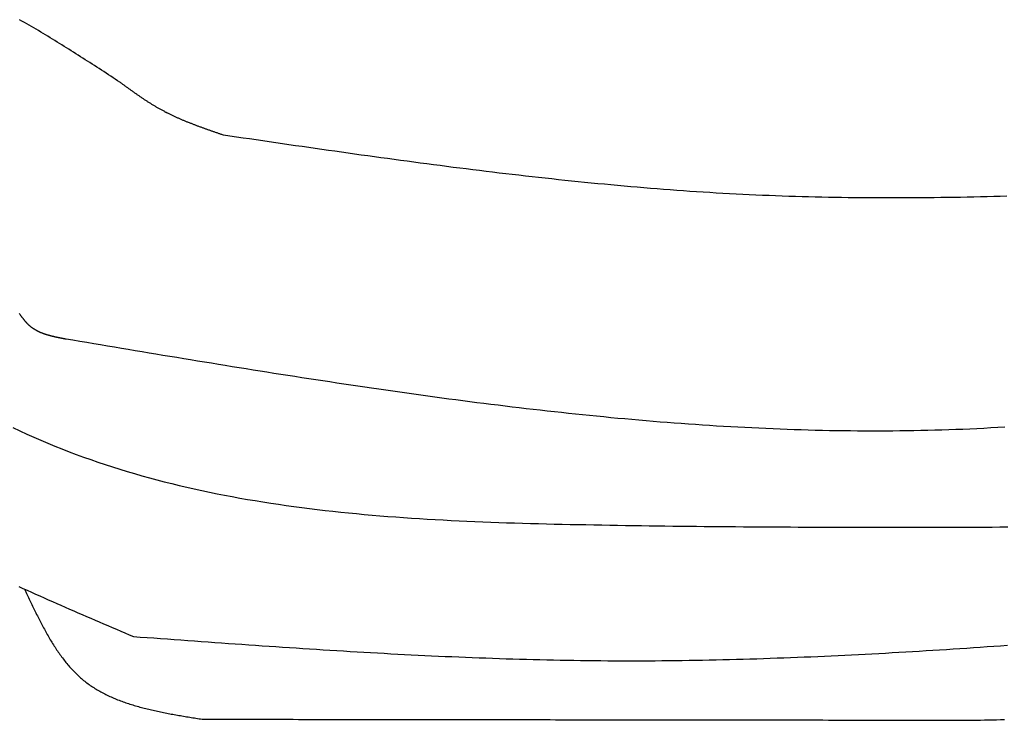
# Model space of a CAD drawing. Extents: x 715 to 7297, y 267 to 3610.
# Tile 5 of 64: x 1589 to 2255, y 1099 to 1573. Entities that reach past the tile are written whole.
import ezdxf

# ---------------------------------------------------------------- set-up
doc = ezdxf.new("R2010")
doc.units = 0
doc.layers.add('CAR', color=10, linetype='CONTINUOUS')

msp = doc.modelspace()

# ---------------------------------------------------------------- linework, layer by layer
at = {"layer": 'CAR'}
for points in [[(1656.51, 1530.85, 0), (1654.94, 1531.87, 0), (1653.38, 1532.9, 0), (1651.82, 1533.92, 0), (1650.26, 1534.94, 0), (1648.69, 1535.96, 0), (1647.13, 1536.98, 0), (1645.57, 1538, 0), (1644, 1539.02, 0), (1642.44, 1540.03, 0), (1640.87, 1541.05, 0), (1639.31, 1542.06, 0), (1637.74, 1543.08, 0), (1636.18, 1544.09, 0), (1634.61, 1545.1, 0), (1633.04, 1546.11, 0), (1631.47, 1547.12, 0), (1629.9, 1548.12, 0), (1628.33, 1549.12, 0), (1626.76, 1550.12, 0), (1625.19, 1551.12, 0), (1623.62, 1552.12, 0), (1622.04, 1553.11, 0), (1620.46, 1554.1, 0), (1618.89, 1555.09, 0), (1617.31, 1556.07, 0), (1615.73, 1557.05, 0), (1614.15, 1558.03, 0), (1612.57, 1559.01, 0), (1610.98, 1559.98, 0), (1609.4, 1560.95, 0), (1607.81, 1561.91, 0), (1606.22, 1562.87, 0), (1604.63, 1563.83, 0), (1603.04, 1564.78, 0), (1601.45, 1565.73, 0), (1599.85, 1566.67, 0), (1598.25, 1567.61, 0), (1596.65, 1568.55, 0), (1595.05, 1569.48, 0), (1593.45, 1570.4, 0), (1591.84, 1571.32, 0), (1590.23, 1572.24, 0), (1588.62, 1573.15, 0)], [(1726.46, 1495.08, 0), (1725.99, 1495.24, 0), (1725.52, 1495.4, 0), (1725.04, 1495.57, 0), (1724.57, 1495.73, 0), (1724.1, 1495.89, 0), (1723.62, 1496.05, 0), (1723.15, 1496.22, 0), (1722.68, 1496.38, 0), (1722.2, 1496.54, 0), (1721.73, 1496.71, 0), (1721.26, 1496.87, 0), (1720.79, 1497.03, 0), (1720.31, 1497.2, 0), (1719.84, 1497.36, 0), (1719.37, 1497.52, 0), (1718.9, 1497.69, 0), (1718.42, 1497.85, 0), (1717.95, 1498.02, 0), (1717.48, 1498.18, 0), (1717.01, 1498.35, 0), (1716.54, 1498.51, 0), (1716.07, 1498.68, 0), (1715.6, 1498.85, 0), (1715.13, 1499.02, 0), (1714.65, 1499.18, 0), (1714.18, 1499.35, 0), (1713.71, 1499.52, 0), (1713.24, 1499.69, 0), (1712.78, 1499.86, 0), (1712.31, 1500.03, 0), (1711.84, 1500.2, 0), (1711.37, 1500.37, 0), (1710.9, 1500.54, 0), (1710.43, 1500.71, 0), (1709.96, 1500.89, 0), (1709.5, 1501.06, 0), (1709.03, 1501.24, 0), (1708.56, 1501.41, 0), (1708.1, 1501.59, 0), (1707.63, 1501.76, 0), (1707.17, 1501.94, 0), (1706.7, 1502.12, 0), (1706.24, 1502.3, 0), (1705.77, 1502.47, 0), (1705.31, 1502.66, 0), (1704.84, 1502.84, 0), (1704.38, 1503.02, 0), (1703.92, 1503.2, 0), (1703.46, 1503.38, 0), (1703, 1503.57, 0), (1702.53, 1503.75, 0), (1702.07, 1503.94, 0), (1701.61, 1504.13, 0), (1701.15, 1504.32, 0), (1700.7, 1504.5, 0), (1700.24, 1504.69, 0), (1699.78, 1504.89, 0), (1699.32, 1505.08, 0), (1698.86, 1505.27, 0), (1698.41, 1505.46, 0), (1697.95, 1505.66, 0), (1697.5, 1505.86, 0), (1697.04, 1506.05, 0), (1696.59, 1506.25, 0), (1696.14, 1506.45, 0), (1695.68, 1506.65, 0), (1695.23, 1506.86, 0), (1694.78, 1507.06, 0), (1694.33, 1507.26, 0), (1693.88, 1507.47, 0), (1693.43, 1507.68, 0), (1692.98, 1507.89, 0), (1692.53, 1508.1, 0), (1692.08, 1508.31, 0), (1691.64, 1508.52, 0), (1691.19, 1508.73, 0), (1690.75, 1508.95, 0), (1690.3, 1509.16, 0), (1689.86, 1509.38, 0), (1689.42, 1509.6, 0), (1688.97, 1509.82, 0), (1688.53, 1510.04, 0), (1688.09, 1510.27, 0), (1687.65, 1510.49, 0), (1687.21, 1510.72, 0), (1686.77, 1510.95, 0), (1686.34, 1511.18, 0), (1685.9, 1511.41, 0), (1685.46, 1511.64, 0), (1685.03, 1511.88, 0), (1684.6, 1512.11, 0), (1684.16, 1512.35, 0), (1683.73, 1512.59, 0), (1683.3, 1512.83, 0), (1682.87, 1513.08, 0), (1682.44, 1513.32, 0), (1682.01, 1513.57, 0), (1681.58, 1513.81, 0), (1681.15, 1514.06, 0), (1680.73, 1514.31, 0), (1680.3, 1514.57, 0), (1679.88, 1514.82, 0), (1679.45, 1515.07, 0), (1679.03, 1515.33, 0), (1678.61, 1515.59, 0), (1678.19, 1515.85, 0), (1677.76, 1516.11, 0), (1677.34, 1516.37, 0), (1676.92, 1516.63, 0), (1676.51, 1516.9, 0), (1676.09, 1517.16, 0), (1675.67, 1517.43, 0), (1675.25, 1517.7, 0), (1674.84, 1517.97, 0), (1674.42, 1518.24, 0), (1674, 1518.51, 0), (1673.59, 1518.78, 0), (1673.17, 1519.05, 0), (1672.76, 1519.33, 0), (1672.35, 1519.6, 0), (1671.94, 1519.88, 0), (1671.52, 1520.16, 0), (1671.11, 1520.43, 0), (1670.7, 1520.71, 0), (1670.29, 1520.99, 0), (1669.88, 1521.27, 0), (1669.47, 1521.56, 0), (1669.06, 1521.84, 0), (1668.65, 1522.12, 0), (1668.24, 1522.4, 0), (1667.83, 1522.69, 0), (1667.43, 1522.97, 0), (1667.02, 1523.26, 0), (1666.61, 1523.55, 0), (1666.2, 1523.83, 0), (1665.8, 1524.12, 0), (1665.39, 1524.41, 0), (1664.99, 1524.7, 0), (1664.58, 1524.99, 0), (1664.17, 1525.28, 0), (1663.77, 1525.57, 0), (1663.36, 1525.86, 0), (1662.96, 1526.15, 0), (1662.56, 1526.44, 0), (1662.15, 1526.74, 0), (1661.75, 1527.03, 0), (1661.34, 1527.32, 0), (1660.94, 1527.62, 0), (1660.54, 1527.91, 0), (1660.13, 1528.2, 0), (1659.73, 1528.5, 0), (1659.33, 1528.79, 0), (1658.92, 1529.08, 0), (1658.52, 1529.38, 0), (1658.12, 1529.67, 0), (1657.71, 1529.97, 0), (1657.31, 1530.26, 0), (1656.91, 1530.56, 0), (1656.51, 1530.85, 0)], [(2256.49, 1453.71, 0), (2252.02, 1453.59, 0), (2247.54, 1453.47, 0), (2243.07, 1453.36, 0), (2238.59, 1453.26, 0), (2234.12, 1453.16, 0), (2229.65, 1453.08, 0), (2225.17, 1452.99, 0), (2220.7, 1452.92, 0), (2216.23, 1452.85, 0), (2211.75, 1452.79, 0), (2207.28, 1452.73, 0), (2202.81, 1452.68, 0), (2198.34, 1452.64, 0), (2193.87, 1452.61, 0), (2189.4, 1452.59, 0), (2184.93, 1452.57, 0), (2180.46, 1452.56, 0), (2175.99, 1452.56, 0), (2171.52, 1452.57, 0), (2167.05, 1452.59, 0), (2162.58, 1452.61, 0), (2158.11, 1452.65, 0), (2153.64, 1452.69, 0), (2149.18, 1452.75, 0), (2144.71, 1452.81, 0), (2140.24, 1452.88, 0), (2135.78, 1452.96, 0), (2131.31, 1453.05, 0), (2126.85, 1453.15, 0), (2122.38, 1453.26, 0), (2117.92, 1453.38, 0), (2113.45, 1453.51, 0), (2108.99, 1453.65, 0), (2104.53, 1453.81, 0), (2100.06, 1453.97, 0), (2095.6, 1454.14, 0), (2091.14, 1454.33, 0), (2086.68, 1454.52, 0), (2082.22, 1454.73, 0), (2077.76, 1454.94, 0), (2073.3, 1455.17, 0), (2068.84, 1455.41, 0), (2064.38, 1455.66, 0), (2059.92, 1455.92, 0), (2055.47, 1456.19, 0), (2051.01, 1456.47, 0), (2046.55, 1456.76, 0), (2042.1, 1457.06, 0), (2037.64, 1457.37, 0), (2033.19, 1457.69, 0), (2028.73, 1458.02, 0), (2024.28, 1458.36, 0), (2019.82, 1458.71, 0), (2015.37, 1459.06, 0), (2010.92, 1459.43, 0), (2006.46, 1459.8, 0), (2002.01, 1460.19, 0), (1997.56, 1460.58, 0), (1993.11, 1460.98, 0), (1988.66, 1461.39, 0), (1984.2, 1461.8, 0), (1979.75, 1462.23, 0), (1975.3, 1462.66, 0), (1970.85, 1463.1, 0), (1966.4, 1463.55, 0), (1961.96, 1464, 0), (1957.51, 1464.46, 0), (1953.06, 1464.93, 0), (1948.61, 1465.41, 0), (1944.16, 1465.89, 0), (1939.71, 1466.38, 0), (1935.27, 1466.87, 0), (1930.82, 1467.38, 0), (1926.37, 1467.89, 0), (1921.93, 1468.4, 0), (1917.48, 1468.92, 0), (1913.03, 1469.45, 0), (1908.59, 1469.98, 0), (1904.14, 1470.52, 0), (1899.7, 1471.06, 0), (1895.25, 1471.61, 0), (1890.81, 1472.17, 0), (1886.36, 1472.72, 0), (1881.92, 1473.29, 0), (1877.48, 1473.86, 0), (1873.03, 1474.43, 0), (1868.59, 1475.01, 0), (1864.15, 1475.59, 0), (1859.7, 1476.18, 0), (1855.26, 1476.77, 0), (1850.82, 1477.37, 0), (1846.37, 1477.96, 0), (1841.93, 1478.57, 0), (1837.49, 1479.17, 0), (1833.05, 1479.78, 0), (1828.6, 1480.39, 0), (1824.16, 1481.01, 0), (1819.72, 1481.63, 0), (1815.28, 1482.25, 0), (1810.84, 1482.88, 0), (1806.4, 1483.5, 0), (1801.95, 1484.13, 0), (1797.51, 1484.76, 0), (1793.07, 1485.4, 0), (1788.63, 1486.03, 0), (1784.19, 1486.67, 0), (1779.75, 1487.31, 0), (1775.31, 1487.95, 0), (1770.87, 1488.6, 0), (1766.43, 1489.24, 0), (1761.99, 1489.89, 0), (1757.55, 1490.53, 0), (1753.11, 1491.18, 0), (1748.67, 1491.83, 0), (1744.23, 1492.48, 0), (1739.79, 1493.13, 0), (1735.34, 1493.78, 0), (1730.9, 1494.43, 0), (1726.46, 1495.08, 0)], [(1620.08, 1357.08, 0), (1619.79, 1357.14, 0), (1619.51, 1357.19, 0), (1619.23, 1357.24, 0), (1618.95, 1357.29, 0), (1618.67, 1357.35, 0), (1618.38, 1357.4, 0), (1618.1, 1357.45, 0), (1617.82, 1357.51, 0), (1617.54, 1357.56, 0), (1617.26, 1357.61, 0), (1616.98, 1357.67, 0), (1616.69, 1357.72, 0), (1616.41, 1357.78, 0), (1616.13, 1357.83, 0), (1615.85, 1357.89, 0), (1615.57, 1357.94, 0), (1615.29, 1358, 0), (1615.01, 1358.05, 0), (1614.73, 1358.11, 0), (1614.46, 1358.17, 0), (1614.18, 1358.23, 0), (1613.9, 1358.28, 0), (1613.62, 1358.34, 0), (1613.34, 1358.4, 0), (1613.07, 1358.46, 0), (1612.79, 1358.52, 0), (1612.52, 1358.59, 0), (1612.24, 1358.65, 0), (1611.97, 1358.71, 0), (1611.69, 1358.77, 0), (1611.42, 1358.84, 0), (1611.14, 1358.9, 0), (1610.87, 1358.97, 0), (1610.6, 1359.04, 0), (1610.33, 1359.1, 0), (1610.06, 1359.17, 0), (1609.79, 1359.24, 0), (1609.52, 1359.31, 0), (1609.25, 1359.38, 0), (1608.98, 1359.46, 0), (1608.72, 1359.53, 0), (1608.45, 1359.6, 0), (1608.18, 1359.68, 0), (1607.92, 1359.76, 0), (1607.65, 1359.83, 0), (1607.39, 1359.91, 0), (1607.13, 1359.99, 0), (1606.87, 1360.08, 0), (1606.61, 1360.16, 0), (1606.35, 1360.24, 0), (1606.09, 1360.33, 0), (1605.83, 1360.41, 0), (1605.57, 1360.5, 0), (1605.32, 1360.59, 0), (1605.06, 1360.68, 0), (1604.81, 1360.77, 0), (1604.55, 1360.87, 0), (1604.3, 1360.96, 0), (1604.05, 1361.06, 0), (1603.8, 1361.15, 0), (1603.55, 1361.25, 0), (1603.31, 1361.35, 0), (1603.06, 1361.46, 0), (1602.81, 1361.56, 0), (1602.57, 1361.67, 0), (1602.33, 1361.77, 0), (1602.09, 1361.88, 0), (1601.85, 1361.99, 0), (1601.61, 1362.11, 0), (1601.37, 1362.22, 0), (1601.13, 1362.34, 0), (1600.9, 1362.45, 0), (1600.66, 1362.57, 0), (1600.43, 1362.7, 0), (1600.2, 1362.82, 0), (1599.97, 1362.94, 0), (1599.74, 1363.07, 0), (1599.51, 1363.2, 0), (1599.29, 1363.33, 0), (1599.06, 1363.46, 0), (1598.84, 1363.6, 0), (1598.62, 1363.74, 0), (1598.4, 1363.88, 0), (1598.18, 1364.02, 0), (1597.96, 1364.16, 0), (1597.75, 1364.31, 0), (1597.54, 1364.46, 0), (1597.32, 1364.61, 0), (1597.11, 1364.76, 0), (1596.9, 1364.91, 0), (1596.7, 1365.07, 0), (1596.49, 1365.23, 0), (1596.29, 1365.39, 0), (1596.09, 1365.56, 0), (1595.89, 1365.72, 0), (1595.69, 1365.89, 0), (1595.49, 1366.06, 0), (1595.29, 1366.24, 0), (1595.1, 1366.41, 0), (1594.91, 1366.59, 0), (1594.72, 1366.77, 0), (1594.53, 1366.95, 0), (1594.34, 1367.13, 0), (1594.15, 1367.32, 0), (1593.97, 1367.51, 0), (1593.78, 1367.7, 0), (1593.6, 1367.89, 0), (1593.42, 1368.08, 0), (1593.24, 1368.28, 0), (1593.06, 1368.47, 0), (1592.88, 1368.67, 0), (1592.71, 1368.87, 0), (1592.53, 1369.08, 0), (1592.36, 1369.28, 0), (1592.19, 1369.48, 0), (1592.02, 1369.69, 0), (1591.85, 1369.9, 0), (1591.68, 1370.11, 0), (1591.51, 1370.32, 0), (1591.34, 1370.53, 0), (1591.17, 1370.75, 0), (1591.01, 1370.96, 0), (1590.85, 1371.18, 0), (1590.68, 1371.4, 0), (1590.52, 1371.62, 0), (1590.36, 1371.84, 0), (1590.2, 1372.06, 0), (1590.04, 1372.28, 0), (1589.88, 1372.51, 0), (1589.72, 1372.73, 0), (1589.56, 1372.96, 0), (1589.41, 1373.18, 0), (1589.25, 1373.41, 0), (1589.09, 1373.64, 0), (1588.94, 1373.87, 0), (1588.78, 1374.1, 0), (1588.63, 1374.33, 0)], [(2255.18, 1297.56, 0), (2250.45, 1297.28, 0), (2245.71, 1297, 0), (2240.97, 1296.75, 0), (2236.24, 1296.51, 0), (2231.5, 1296.29, 0), (2226.75, 1296.09, 0), (2222.01, 1295.9, 0), (2217.27, 1295.73, 0), (2212.52, 1295.58, 0), (2207.77, 1295.44, 0), (2203.02, 1295.32, 0), (2198.27, 1295.21, 0), (2193.52, 1295.12, 0), (2188.77, 1295.04, 0), (2184.01, 1294.98, 0), (2179.26, 1294.94, 0), (2174.5, 1294.91, 0), (2169.74, 1294.89, 0), (2164.99, 1294.89, 0), (2160.23, 1294.91, 0), (2155.46, 1294.93, 0), (2150.7, 1294.98, 0), (2145.94, 1295.03, 0), (2141.18, 1295.11, 0), (2136.41, 1295.19, 0), (2131.65, 1295.29, 0), (2126.88, 1295.4, 0), (2122.12, 1295.53, 0), (2117.35, 1295.67, 0), (2112.58, 1295.82, 0), (2107.81, 1295.99, 0), (2103.04, 1296.17, 0), (2098.27, 1296.36, 0), (2093.5, 1296.56, 0), (2088.73, 1296.78, 0), (2083.96, 1297.01, 0), (2079.19, 1297.25, 0), (2074.42, 1297.5, 0), (2069.65, 1297.77, 0), (2064.88, 1298.05, 0), (2060.1, 1298.34, 0), (2055.33, 1298.64, 0), (2050.56, 1298.95, 0), (2045.79, 1299.27, 0), (2041.01, 1299.61, 0), (2036.24, 1299.95, 0), (2031.47, 1300.31, 0), (2026.69, 1300.68, 0), (2021.92, 1301.05, 0), (2017.15, 1301.44, 0), (2012.38, 1301.84, 0), (2007.6, 1302.25, 0), (2002.83, 1302.67, 0), (1998.06, 1303.09, 0), (1993.29, 1303.53, 0), (1988.52, 1303.98, 0), (1983.75, 1304.44, 0), (1978.98, 1304.9, 0), (1974.21, 1305.38, 0), (1969.44, 1305.86, 0), (1964.67, 1306.36, 0), (1959.9, 1306.86, 0), (1955.13, 1307.37, 0), (1950.37, 1307.89, 0), (1945.6, 1308.42, 0), (1940.84, 1308.95, 0), (1936.07, 1309.49, 0), (1931.31, 1310.05, 0), (1926.55, 1310.61, 0), (1921.78, 1311.17, 0), (1917.02, 1311.75, 0), (1912.26, 1312.33, 0), (1907.5, 1312.92, 0), (1902.75, 1313.51, 0), (1897.99, 1314.11, 0), (1893.23, 1314.72, 0), (1888.48, 1315.34, 0), (1883.73, 1315.96, 0), (1878.97, 1316.59, 0), (1874.22, 1317.23, 0), (1869.47, 1317.87, 0), (1864.73, 1318.52, 0), (1859.98, 1319.17, 0), (1855.23, 1319.83, 0), (1850.49, 1320.49, 0), (1845.75, 1321.16, 0), (1841.01, 1321.83, 0), (1836.27, 1322.51, 0), (1831.53, 1323.2, 0), (1826.79, 1323.89, 0), (1822.06, 1324.58, 0), (1817.33, 1325.28, 0), (1812.6, 1325.98, 0), (1807.87, 1326.69, 0), (1803.14, 1327.4, 0), (1798.42, 1328.12, 0), (1793.69, 1328.84, 0), (1788.97, 1329.56, 0), (1784.25, 1330.28, 0), (1779.54, 1331.01, 0), (1774.82, 1331.75, 0), (1770.11, 1332.48, 0), (1765.4, 1333.22, 0), (1760.69, 1333.96, 0), (1755.98, 1334.71, 0), (1751.28, 1335.45, 0), (1746.57, 1336.2, 0), (1741.87, 1336.96, 0), (1737.17, 1337.71, 0), (1732.48, 1338.47, 0), (1727.78, 1339.23, 0), (1723.09, 1339.99, 0), (1718.4, 1340.75, 0), (1713.7, 1341.52, 0), (1709.01, 1342.28, 0), (1704.33, 1343.05, 0), (1699.64, 1343.82, 0), (1694.95, 1344.59, 0), (1690.27, 1345.37, 0), (1685.58, 1346.14, 0), (1680.9, 1346.92, 0), (1676.22, 1347.7, 0), (1671.54, 1348.47, 0), (1666.86, 1349.25, 0), (1662.18, 1350.03, 0), (1657.5, 1350.82, 0), (1652.82, 1351.6, 0), (1648.14, 1352.38, 0), (1643.46, 1353.16, 0), (1638.78, 1353.95, 0), (1634.11, 1354.73, 0), (1629.43, 1355.51, 0), (1624.75, 1356.3, 0), (1620.08, 1357.08, 0)], [(1584.01, 1297.32, 0), (1588.7, 1295.1, 0), (1593.42, 1292.93, 0), (1598.16, 1290.81, 0), (1602.91, 1288.73, 0), (1607.69, 1286.71, 0), (1612.48, 1284.74, 0), (1617.3, 1282.81, 0), (1622.13, 1280.94, 0), (1626.98, 1279.11, 0), (1631.85, 1277.33, 0), (1636.74, 1275.59, 0), (1641.64, 1273.91, 0), (1646.56, 1272.26, 0), (1651.5, 1270.66, 0), (1656.45, 1269.11, 0), (1661.42, 1267.59, 0), (1666.41, 1266.12, 0), (1671.41, 1264.7, 0), (1676.42, 1263.31, 0), (1681.46, 1261.96, 0), (1686.5, 1260.66, 0), (1691.56, 1259.39, 0), (1696.64, 1258.16, 0), (1701.72, 1256.97, 0), (1706.82, 1255.82, 0), (1711.94, 1254.7, 0), (1717.06, 1253.62, 0), (1722.2, 1252.58, 0), (1727.35, 1251.56, 0), (1732.51, 1250.59, 0), (1737.69, 1249.65, 0), (1742.87, 1248.74, 0), (1748.07, 1247.86, 0), (1753.27, 1247.01, 0), (1758.49, 1246.2, 0), (1763.72, 1245.41, 0), (1768.95, 1244.66, 0), (1774.19, 1243.93, 0), (1779.45, 1243.24, 0), (1784.71, 1242.57, 0), (1789.98, 1241.92, 0), (1795.26, 1241.31, 0), (1800.54, 1240.72, 0), (1805.83, 1240.15, 0), (1811.13, 1239.61, 0), (1816.44, 1239.1, 0), (1821.75, 1238.6, 0), (1827.07, 1238.13, 0), (1832.39, 1237.68, 0), (1837.72, 1237.25, 0), (1843.06, 1236.85, 0), (1848.4, 1236.46, 0), (1853.74, 1236.09, 0), (1859.09, 1235.74, 0), (1864.44, 1235.41, 0), (1869.79, 1235.1, 0), (1875.15, 1234.8, 0), (1880.51, 1234.52, 0), (1885.88, 1234.26, 0), (1891.24, 1234.01, 0), (1896.61, 1233.77, 0), (1901.98, 1233.55, 0), (1907.35, 1233.34, 0), (1912.72, 1233.15, 0), (1918.09, 1232.96, 0), (1923.46, 1232.79, 0), (1928.84, 1232.62, 0), (1934.21, 1232.47, 0), (1939.58, 1232.33, 0), (1944.95, 1232.19, 0), (1950.32, 1232.06, 0), (1955.68, 1231.94, 0), (1961.05, 1231.83, 0), (1966.41, 1231.72, 0), (1971.77, 1231.62, 0), (1977.13, 1231.52, 0), (1982.49, 1231.42, 0), (1987.84, 1231.33, 0), (1993.18, 1231.24, 0), (1998.53, 1231.16, 0), (2003.87, 1231.08, 0), (2009.21, 1231, 0), (2014.54, 1230.92, 0), (2019.87, 1230.85, 0), (2025.2, 1230.78, 0), (2030.52, 1230.71, 0), (2035.84, 1230.65, 0), (2041.16, 1230.59, 0), (2046.48, 1230.53, 0), (2051.79, 1230.48, 0), (2057.1, 1230.42, 0), (2062.4, 1230.37, 0), (2067.71, 1230.33, 0), (2073.01, 1230.28, 0), (2078.3, 1230.24, 0), (2083.6, 1230.2, 0), (2088.89, 1230.16, 0), (2094.18, 1230.13, 0), (2099.47, 1230.1, 0), (2104.75, 1230.07, 0), (2110.03, 1230.04, 0), (2115.31, 1230.02, 0), (2120.59, 1229.99, 0), (2125.86, 1229.97, 0), (2131.13, 1229.95, 0), (2136.4, 1229.94, 0), (2141.67, 1229.92, 0), (2146.93, 1229.91, 0), (2152.19, 1229.9, 0), (2157.45, 1229.89, 0), (2162.71, 1229.89, 0), (2167.97, 1229.88, 0), (2173.22, 1229.88, 0), (2178.47, 1229.88, 0), (2183.72, 1229.88, 0), (2188.97, 1229.89, 0), (2194.22, 1229.89, 0), (2199.46, 1229.9, 0), (2204.7, 1229.91, 0), (2209.94, 1229.92, 0), (2215.18, 1229.93, 0), (2220.42, 1229.94, 0), (2225.65, 1229.95, 0), (2230.89, 1229.97, 0), (2236.12, 1229.99, 0), (2241.35, 1230.01, 0), (2246.58, 1230.03, 0), (2251.81, 1230.05, 0), (2257.04, 1230.07, 0)], [(1588.08, 1189.82, 0), (1590.92, 1188.53, 0), (1593.76, 1187.24, 0), (1596.61, 1185.95, 0), (1599.46, 1184.67, 0), (1602.32, 1183.4, 0), (1605.17, 1182.13, 0), (1608.03, 1180.86, 0), (1610.9, 1179.59, 0), (1613.76, 1178.33, 0), (1616.63, 1177.07, 0), (1619.51, 1175.82, 0), (1622.38, 1174.56, 0), (1625.26, 1173.31, 0), (1628.14, 1172.06, 0), (1631.02, 1170.82, 0), (1633.9, 1169.57, 0), (1636.79, 1168.33, 0), (1639.67, 1167.09, 0), (1642.56, 1165.85, 0), (1645.45, 1164.62, 0), (1648.34, 1163.38, 0), (1651.23, 1162.15, 0), (1654.13, 1160.91, 0), (1657.02, 1159.68, 0), (1659.91, 1158.44, 0), (1662.81, 1157.21, 0), (1665.7, 1155.98, 0)], [(1592.05, 1188.01, 0), (1592.5, 1187.06, 0), (1592.95, 1186.1, 0), (1593.39, 1185.15, 0), (1593.84, 1184.19, 0), (1594.29, 1183.24, 0), (1594.73, 1182.28, 0), (1595.18, 1181.33, 0), (1595.63, 1180.38, 0), (1596.08, 1179.43, 0), (1596.53, 1178.48, 0), (1596.98, 1177.53, 0), (1597.44, 1176.58, 0), (1597.89, 1175.64, 0), (1598.34, 1174.7, 0), (1598.8, 1173.75, 0), (1599.26, 1172.82, 0), (1599.72, 1171.88, 0), (1600.18, 1170.94, 0), (1600.64, 1170.01, 0), (1601.11, 1169.08, 0), (1601.58, 1168.15, 0), (1602.05, 1167.23, 0), (1602.52, 1166.31, 0), (1602.99, 1165.39, 0), (1603.47, 1164.47, 0), (1603.95, 1163.56, 0), (1604.43, 1162.65, 0), (1604.91, 1161.75, 0), (1605.4, 1160.85, 0), (1605.89, 1159.95, 0), (1606.39, 1159.05, 0), (1606.88, 1158.17, 0), (1607.38, 1157.28, 0), (1607.89, 1156.4, 0), (1608.39, 1155.52, 0), (1608.9, 1154.65, 0), (1609.42, 1153.79, 0), (1609.94, 1152.92, 0), (1610.46, 1152.07, 0), (1610.98, 1151.22, 0), (1611.51, 1150.37, 0), (1612.05, 1149.53, 0), (1612.59, 1148.69, 0), (1613.13, 1147.86, 0), (1613.68, 1147.04, 0), (1614.23, 1146.22, 0), (1614.78, 1145.41, 0), (1615.35, 1144.61, 0), (1615.91, 1143.81, 0), (1616.48, 1143.02, 0), (1617.06, 1142.23, 0), (1617.64, 1141.45, 0), (1618.23, 1140.68, 0), (1618.82, 1139.91, 0), (1619.42, 1139.16, 0), (1620.02, 1138.41, 0), (1620.63, 1137.66, 0), (1621.25, 1136.93, 0), (1621.87, 1136.2, 0), (1622.5, 1135.48, 0), (1623.13, 1134.77, 0), (1623.77, 1134.07, 0), (1624.41, 1133.37, 0), (1625.07, 1132.68, 0), (1625.73, 1132.01, 0), (1626.39, 1131.34, 0), (1627.06, 1130.68, 0), (1627.74, 1130.02, 0), (1628.43, 1129.38, 0), (1629.12, 1128.75, 0), (1629.82, 1128.12, 0), (1630.53, 1127.51, 0), (1631.25, 1126.9, 0), (1631.97, 1126.31, 0), (1632.7, 1125.72, 0), (1633.44, 1125.15, 0), (1634.18, 1124.58, 0), (1634.93, 1124.02, 0), (1635.69, 1123.48, 0), (1636.46, 1122.94, 0), (1637.23, 1122.41, 0), (1638.02, 1121.89, 0), (1638.8, 1121.38, 0), (1639.6, 1120.88, 0), (1640.4, 1120.39, 0), (1641.21, 1119.9, 0), (1642.02, 1119.43, 0), (1642.84, 1118.96, 0), (1643.67, 1118.5, 0), (1644.51, 1118.05, 0), (1645.35, 1117.61, 0), (1646.19, 1117.17, 0), (1647.04, 1116.74, 0), (1647.9, 1116.33, 0), (1648.77, 1115.91, 0), (1649.64, 1115.51, 0), (1650.51, 1115.11, 0), (1651.39, 1114.72, 0), (1652.28, 1114.34, 0), (1653.17, 1113.97, 0), (1654.07, 1113.6, 0), (1654.97, 1113.24, 0), (1655.88, 1112.88, 0), (1656.79, 1112.53, 0), (1657.71, 1112.19, 0), (1658.63, 1111.86, 0), (1659.56, 1111.53, 0), (1660.49, 1111.2, 0), (1661.43, 1110.89, 0), (1662.37, 1110.57, 0), (1663.31, 1110.27, 0), (1664.26, 1109.97, 0), (1665.22, 1109.67, 0), (1666.18, 1109.38, 0), (1667.14, 1109.1, 0), (1668.1, 1108.82, 0), (1669.07, 1108.55, 0), (1670.05, 1108.28, 0), (1671.02, 1108.01, 0), (1672.01, 1107.75, 0), (1672.99, 1107.5, 0), (1673.98, 1107.25, 0), (1674.97, 1107, 0), (1675.96, 1106.76, 0), (1676.96, 1106.52, 0), (1677.96, 1106.29, 0), (1678.96, 1106.06, 0), (1679.97, 1105.83, 0), (1680.98, 1105.61, 0), (1681.99, 1105.39, 0), (1683.01, 1105.18, 0), (1684.02, 1104.96, 0), (1685.04, 1104.75, 0), (1686.07, 1104.55, 0), (1687.09, 1104.34, 0), (1688.12, 1104.14, 0), (1689.14, 1103.95, 0), (1690.17, 1103.75, 0), (1691.21, 1103.56, 0), (1692.24, 1103.37, 0), (1693.28, 1103.18, 0), (1694.31, 1102.99, 0), (1695.35, 1102.81, 0), (1696.39, 1102.63, 0), (1697.43, 1102.44, 0), (1698.48, 1102.27, 0), (1699.52, 1102.09, 0), (1700.57, 1101.91, 0), (1701.61, 1101.74, 0), (1702.66, 1101.56, 0), (1703.71, 1101.39, 0), (1704.76, 1101.22, 0), (1705.8, 1101.05, 0), (1706.85, 1100.88, 0), (1707.9, 1100.71, 0), (1708.96, 1100.54, 0), (1710.01, 1100.37, 0), (1711.06, 1100.2, 0), (1712.11, 1100.04, 0)], [(1665.7, 1155.98, 0), (1670.28, 1155.64, 0), (1674.87, 1155.31, 0), (1679.45, 1154.97, 0), (1684.03, 1154.64, 0), (1688.61, 1154.3, 0), (1693.2, 1153.97, 0), (1697.78, 1153.64, 0), (1702.36, 1153.3, 0), (1706.94, 1152.97, 0), (1711.53, 1152.64, 0), (1716.11, 1152.31, 0), (1720.69, 1151.98, 0), (1725.27, 1151.66, 0), (1729.86, 1151.33, 0), (1734.44, 1151.01, 0), (1739.02, 1150.69, 0), (1743.6, 1150.37, 0), (1748.19, 1150.05, 0), (1752.77, 1149.74, 0), (1757.35, 1149.43, 0), (1761.93, 1149.12, 0), (1766.52, 1148.81, 0), (1771.1, 1148.51, 0), (1775.68, 1148.21, 0), (1780.26, 1147.91, 0), (1784.85, 1147.61, 0), (1789.43, 1147.32, 0), (1794.01, 1147.03, 0), (1798.59, 1146.75, 0), (1803.17, 1146.46, 0), (1807.76, 1146.19, 0), (1812.34, 1145.91, 0), (1816.92, 1145.64, 0), (1821.5, 1145.38, 0), (1826.09, 1145.12, 0), (1830.67, 1144.86, 0), (1835.25, 1144.61, 0), (1839.83, 1144.36, 0), (1844.42, 1144.12, 0), (1849, 1143.88, 0), (1853.58, 1143.64, 0), (1858.16, 1143.42, 0), (1862.75, 1143.19, 0), (1867.33, 1142.98, 0), (1871.91, 1142.76, 0), (1876.49, 1142.56, 0), (1881.08, 1142.36, 0), (1885.66, 1142.16, 0), (1890.24, 1141.97, 0), (1894.82, 1141.79, 0), (1899.4, 1141.61, 0), (1903.99, 1141.44, 0), (1908.57, 1141.28, 0), (1913.15, 1141.12, 0), (1917.73, 1140.97, 0), (1922.32, 1140.83, 0), (1926.9, 1140.7, 0), (1931.48, 1140.57, 0), (1936.06, 1140.45, 0), (1940.65, 1140.33, 0), (1945.23, 1140.22, 0), (1949.81, 1140.12, 0), (1954.39, 1140.03, 0), (1958.97, 1139.95, 0), (1963.56, 1139.87, 0), (1968.14, 1139.81, 0), (1972.72, 1139.75, 0), (1977.3, 1139.7, 0), (1981.89, 1139.66, 0), (1986.47, 1139.62, 0), (1991.05, 1139.6, 0), (1995.63, 1139.58, 0), (2000.21, 1139.57, 0), (2004.8, 1139.58, 0), (2009.38, 1139.59, 0), (2013.96, 1139.61, 0), (2018.54, 1139.63, 0), (2023.12, 1139.67, 0), (2027.71, 1139.71, 0), (2032.29, 1139.76, 0), (2036.87, 1139.82, 0), (2041.45, 1139.89, 0), (2046.03, 1139.97, 0), (2050.62, 1140.05, 0), (2055.2, 1140.14, 0), (2059.78, 1140.24, 0), (2064.36, 1140.34, 0), (2068.94, 1140.46, 0), (2073.53, 1140.58, 0), (2078.11, 1140.7, 0), (2082.69, 1140.84, 0), (2087.27, 1140.98, 0), (2091.85, 1141.12, 0), (2096.44, 1141.28, 0), (2101.02, 1141.44, 0), (2105.6, 1141.61, 0), (2110.18, 1141.78, 0), (2114.76, 1141.96, 0), (2119.35, 1142.15, 0), (2123.93, 1142.34, 0), (2128.51, 1142.54, 0), (2133.09, 1142.74, 0), (2137.67, 1142.95, 0), (2142.26, 1143.17, 0), (2146.84, 1143.39, 0), (2151.42, 1143.61, 0), (2156, 1143.85, 0), (2160.58, 1144.08, 0), (2165.17, 1144.32, 0), (2169.75, 1144.57, 0), (2174.33, 1144.82, 0), (2178.91, 1145.08, 0), (2183.49, 1145.34, 0), (2188.07, 1145.61, 0), (2192.66, 1145.88, 0), (2197.24, 1146.16, 0), (2201.82, 1146.44, 0), (2206.4, 1146.72, 0), (2210.98, 1147.01, 0), (2215.57, 1147.3, 0), (2220.15, 1147.6, 0), (2224.73, 1147.9, 0), (2229.31, 1148.2, 0), (2233.89, 1148.51, 0), (2238.47, 1148.82, 0), (2243.06, 1149.13, 0), (2247.64, 1149.45, 0), (2252.22, 1149.77, 0), (2256.8, 1150.09, 0)], [(1712.11, 1100.04, 0), (1715.73, 1100.03, 0), (1719.35, 1100.03, 0), (1722.97, 1100.02, 0), (1726.59, 1100.02, 0), (1730.21, 1100.01, 0), (1733.83, 1100.01, 0), (1737.45, 1100, 0), (1741.07, 1100, 0), (1744.69, 1099.99, 0), (1748.31, 1099.99, 0), (1751.93, 1099.99, 0), (1755.55, 1099.98, 0), (1759.18, 1099.98, 0), (1762.8, 1099.97, 0), (1766.42, 1099.97, 0), (1770.04, 1099.96, 0), (1773.66, 1099.96, 0), (1777.28, 1099.95, 0), (1780.9, 1099.95, 0), (1784.52, 1099.94, 0), (1788.14, 1099.94, 0), (1791.76, 1099.94, 0), (1795.38, 1099.93, 0), (1799, 1099.93, 0), (1802.62, 1099.92, 0), (1806.24, 1099.92, 0), (1809.86, 1099.91, 0), (1813.48, 1099.91, 0), (1817.1, 1099.9, 0), (1820.72, 1099.9, 0), (1824.34, 1099.89, 0), (1827.97, 1099.89, 0), (1831.59, 1099.88, 0), (1835.21, 1099.88, 0), (1838.83, 1099.88, 0), (1842.45, 1099.87, 0), (1846.07, 1099.87, 0), (1849.69, 1099.86, 0), (1853.31, 1099.86, 0), (1856.93, 1099.85, 0), (1860.55, 1099.85, 0), (1864.17, 1099.84, 0), (1867.79, 1099.84, 0), (1871.41, 1099.83, 0), (1875.03, 1099.83, 0), (1878.65, 1099.83, 0), (1882.27, 1099.82, 0), (1885.89, 1099.82, 0), (1889.51, 1099.81, 0), (1893.13, 1099.81, 0), (1896.76, 1099.8, 0), (1900.38, 1099.8, 0), (1904, 1099.79, 0), (1907.62, 1099.79, 0), (1911.24, 1099.78, 0), (1914.86, 1099.78, 0), (1918.48, 1099.78, 0), (1922.1, 1099.77, 0), (1925.72, 1099.77, 0), (1929.34, 1099.76, 0), (1932.96, 1099.76, 0), (1936.58, 1099.75, 0), (1940.2, 1099.75, 0), (1943.82, 1099.74, 0), (1947.44, 1099.74, 0), (1951.06, 1099.73, 0), (1954.68, 1099.73, 0), (1958.3, 1099.73, 0), (1961.92, 1099.72, 0), (1965.55, 1099.72, 0), (1969.17, 1099.71, 0), (1972.79, 1099.71, 0), (1976.41, 1099.7, 0), (1980.03, 1099.7, 0), (1983.65, 1099.69, 0), (1987.27, 1099.69, 0), (1990.89, 1099.68, 0), (1994.51, 1099.68, 0), (1998.13, 1099.68, 0), (2001.75, 1099.67, 0), (2005.37, 1099.67, 0), (2008.99, 1099.66, 0), (2012.61, 1099.66, 0), (2016.23, 1099.65, 0), (2019.85, 1099.65, 0), (2023.47, 1099.64, 0), (2027.09, 1099.64, 0), (2030.72, 1099.63, 0), (2034.34, 1099.63, 0), (2037.96, 1099.63, 0), (2041.58, 1099.62, 0), (2045.2, 1099.62, 0), (2048.82, 1099.61, 0), (2052.44, 1099.61, 0), (2056.06, 1099.6, 0), (2059.68, 1099.6, 0), (2063.3, 1099.59, 0), (2066.92, 1099.59, 0), (2070.54, 1099.58, 0), (2074.16, 1099.58, 0), (2077.78, 1099.57, 0), (2081.4, 1099.57, 0), (2085.02, 1099.57, 0), (2088.64, 1099.56, 0), (2092.26, 1099.56, 0), (2095.88, 1099.55, 0), (2099.51, 1099.55, 0), (2103.13, 1099.54, 0), (2106.75, 1099.54, 0), (2110.37, 1099.53, 0), (2113.99, 1099.53, 0), (2117.61, 1099.52, 0), (2121.23, 1099.52, 0), (2124.85, 1099.52, 0), (2128.47, 1099.51, 0), (2132.09, 1099.51, 0), (2135.71, 1099.5, 0), (2139.33, 1099.5, 0), (2142.95, 1099.49, 0), (2146.57, 1099.49, 0), (2150.19, 1099.48, 0), (2153.81, 1099.48, 0), (2157.43, 1099.47, 0), (2161.05, 1099.47, 0), (2164.67, 1099.47, 0), (2168.3, 1099.46, 0), (2171.92, 1099.46, 0)], [(2171.92, 1099.46, 0), (2174.72, 1099.44, 0), (2177.53, 1099.42, 0), (2180.34, 1099.4, 0), (2183.14, 1099.39, 0), (2185.95, 1099.37, 0), (2188.75, 1099.36, 0), (2191.56, 1099.35, 0), (2194.36, 1099.33, 0), (2197.15, 1099.32, 0), (2199.95, 1099.31, 0), (2202.74, 1099.31, 0), (2205.53, 1099.3, 0), (2208.32, 1099.3, 0), (2211.1, 1099.3, 0), (2213.88, 1099.31, 0), (2216.66, 1099.31, 0), (2219.43, 1099.32, 0), (2222.2, 1099.33, 0), (2224.96, 1099.35, 0), (2227.72, 1099.37, 0), (2230.47, 1099.39, 0), (2233.22, 1099.42, 0), (2235.96, 1099.45, 0), (2238.69, 1099.49, 0), (2241.42, 1099.53, 0), (2244.14, 1099.58, 0), (2246.86, 1099.63, 0), (2249.56, 1099.68, 0), (2252.26, 1099.75, 0), (2254.96, 1099.81, 0)]]:
    msp.add_polyline3d(points, dxfattribs=at)

doc.saveas('drawing.dxf')
